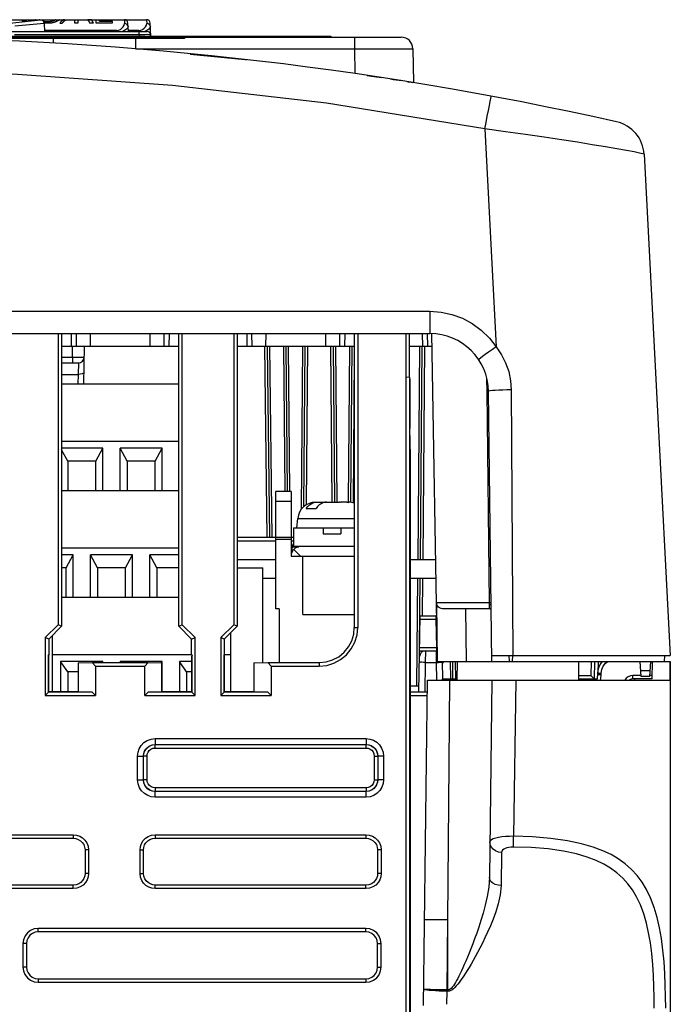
# Model space of a CAD drawing. Extents: x 35 to 410, y 33 to 287.
# Tile 11 of 65: x 79 to 98, y 91 to 119. Entities that reach past the tile are written whole.
import ezdxf

# ---------------------------------------------------------------- set-up
doc = ezdxf.new("R2010")
doc.units = 0
doc.header["$LTSCALE"] = 23.1
doc.layers.get('0').update_dxf_attribs({"linetype": 'CONTINUOUS'})
doc.layers.add('ALL_AXIS', color=7, linetype='CONTINUOUS')
doc.layers.add('ALL_FEATURES', color=7, linetype='CONTINUOUS')

msp = doc.modelspace()

# ---------------------------------------------------------------- linework, layer by layer
at = {"color": 7, "linetype": 'CONTINUOUS'}
for p, q in [((79.603, 118.887), (76.774, 118.575)), ((78.652, 118.899), (82.63, 118.899)), ((78.635, 118.565), (82.648, 118.565)), ((79.714, 118.793), (79.726, 118.565)), ((82.11, 118.565), (82.097, 118.804)), ((82.75, 118.432), (82.73, 118.804))]:
    msp.add_line(p, q, dxfattribs=at)
at = {"color": 9, "linetype": 'CONTINUOUS'}
for p, q in [((81.997, 118.899), (82.002, 118.786)), ((82.63, 118.899), (82.636, 118.786)), ((79.714, 118.793), (78.875, 118.711)), ((81.779, 118.594), (79.725, 118.594)), ((81.779, 118.565), (81.779, 118.594)), ((82.093, 118.735), (82.071, 118.762)), ((82.102, 118.702), (82.093, 118.735)), ((82.412, 118.594), (82.108, 118.594)), ((82.412, 118.565), (82.412, 118.594)), ((82.415, 118.471), (82.415, 118.565)), ((82.631, 118.587), (82.584, 118.565)), ((82.727, 118.735), (82.705, 118.762)), ((82.736, 118.702), (82.727, 118.735)), ((82.415, 118.471), (78.868, 118.471)), ((82.415, 118.471), (82.417, 118.432))]:
    msp.add_line(p, q, dxfattribs=at)
at = {"color": 7, "linetype": 'CONTINUOUS'}
msp.add_lwpolyline([(79.714, 118.793), (79.704, 118.832), (79.679, 118.864), (79.644, 118.883), (79.603, 118.887)], dxfattribs=at)
at = {"color": 9, "linetype": 'CONTINUOUS'}
for points in [[(81.779, 118.594), (81.83, 118.6), (81.881, 118.621), (81.927, 118.653), (81.966, 118.693), (81.993, 118.739), (82.002, 118.786)], [(82.102, 118.702), (82.091, 118.667), (82.055, 118.626), (81.998, 118.587), (81.951, 118.565)], [(82.071, 118.762), (82.04, 118.78), (82.002, 118.786)], [(82.412, 118.594), (82.463, 118.6), (82.515, 118.621), (82.561, 118.653), (82.599, 118.693), (82.626, 118.739), (82.636, 118.786)], [(82.736, 118.702), (82.725, 118.667), (82.688, 118.626), (82.631, 118.587)], [(82.705, 118.762), (82.673, 118.78), (82.636, 118.786)], [(82.651, 118.473), (82.582, 118.472), (82.501, 118.472), (82.415, 118.471)], [(82.748, 118.471), (82.736, 118.472), (82.703, 118.472), (82.651, 118.473)]]:
    msp.add_lwpolyline(points, dxfattribs=at)
at = {"color": 7, "linetype": 'CONTINUOUS'}
for centre, end in [((81.997, 118.799), 90), ((82.63, 118.799), 90), ((82.648, 118.465), 90.0016)]:
    msp.add_arc(centre, 0.1, 3, end, dxfattribs=at)
at = {"layer": 'ALL_AXIS', "color": 7, "linetype": 'CONTINUOUS'}
for p, q in [((86.308, 102.132), (86.308, 105.465)), ((86.741, 105.465), (86.308, 105.465)), ((86.772, 103.89), (86.741, 103.716)), ((86.408, 102.132), (86.308, 102.132)), ((86.408, 102.132), (86.408, 100.597)), ((97.541, 100.632), (97.541, 76.965))]:
    msp.add_line(p, q, dxfattribs=at)
at = {"layer": 'ALL_AXIS', "color": 9, "linetype": 'CONTINUOUS'}
for p, q in [((86.741, 105.181), (86.308, 105.181)), ((86.741, 104.157), (86.308, 104.157)), ((86.308, 104.107), (86.741, 104.107))]:
    msp.add_line(p, q, dxfattribs=at)
at = {"layer": 'ALL_AXIS', "color": 7, "linetype": 'CONTINUOUS'}
msp.add_arc((87.1, 103.832), 0.333, 154.266, 170, dxfattribs=at)
at = {"layer": 'ALL_FEATURES', "color": 40, "linetype": 'CONTINUOUS'}
for p, q in [((79.095, 118.845), (79.095, 118.899)), ((79.222, 118.845), (79.095, 118.845)), ((79.572, 118.898), (79.572, 118.898)), ((79.697, 118.845), (79.694, 118.845)), ((79.781, 118.837), (79.776, 118.837)), ((79.785, 118.837), (79.781, 118.837)), ((79.79, 118.837), (79.785, 118.837)), ((79.794, 118.837), (79.79, 118.837)), ((79.799, 118.837), (79.794, 118.837)), ((79.807, 118.837), (79.799, 118.837)), ((80.036, 118.899), (80.036, 118.899)), ((80.128, 118.884), (80.124, 118.881)), ((80.132, 118.887), (80.128, 118.884)), ((80.146, 118.899), (80.146, 118.899)), ((80.576, 118.899), (80.576, 118.805)), ((80.678, 118.805), (80.678, 118.897)), ((80.678, 118.897), (80.817, 118.897)), ((80.817, 118.897), (80.838, 118.897)), ((80.838, 118.897), (80.859, 118.897)), ((80.859, 118.897), (80.877, 118.896)), ((80.877, 118.896), (80.886, 118.896)), ((80.886, 118.896), (80.894, 118.896)), ((80.894, 118.896), (80.901, 118.896)), ((80.901, 118.896), (80.907, 118.896)), ((80.907, 118.896), (80.91, 118.896)), ((80.91, 118.896), (80.914, 118.896)), ((80.914, 118.896), (80.917, 118.895)), ((80.917, 118.895), (80.92, 118.895)), ((80.92, 118.895), (80.923, 118.895)), ((80.923, 118.895), (80.926, 118.895)), ((80.956, 118.898), (80.998, 118.899)), ((80.975, 118.898), (80.956, 118.898)), ((80.987, 118.898), (80.975, 118.898)), ((80.996, 118.898), (80.987, 118.898)), ((81.004, 118.898), (80.996, 118.898)), ((81.009, 118.898), (81.004, 118.898)), ((81.014, 118.898), (81.009, 118.898)), ((81.02, 118.897), (81.014, 118.898)), ((81.185, 118.899), (81.185, 118.805)), ((81.289, 118.845), (81.289, 118.897)), ((81.289, 118.897), (81.636, 118.897)), ((81.662, 118.845), (81.289, 118.845)), ((81.636, 118.897), (81.636, 118.899)), ((81.662, 118.805), (81.662, 118.845)), ((79.781, 118.796), (79.776, 118.796)), ((79.786, 118.796), (79.781, 118.796)), ((79.791, 118.796), (79.786, 118.796)), ((79.795, 118.796), (79.791, 118.796)), ((79.807, 118.796), (79.795, 118.796)), ((79.814, 118.796), (79.807, 118.796)), ((79.821, 118.796), (79.814, 118.796)), ((79.828, 118.796), (79.821, 118.796)), ((79.835, 118.797), (79.828, 118.796)), ((79.842, 118.797), (79.835, 118.797)), ((80.16, 118.797), (80.228, 118.797)), ((80.576, 118.805), (80.678, 118.805)), ((81.006, 118.805), (81.117, 118.805)), ((81.108, 118.819), (81.102, 118.827)), ((81.114, 118.81), (81.108, 118.819)), ((81.117, 118.805), (81.114, 118.81)), ((81.185, 118.805), (81.662, 118.805))]:
    msp.add_line(p, q, dxfattribs=at)
at = {"layer": 'ALL_FEATURES', "color": 7, "linetype": 'CONTINUOUS'}
for p, q in [((58.537, 118.399), (89.879, 118.399)), ((60.541, 118.432), (87.875, 118.432)), ((83.708, 118.365), (75.812, 118.365)), ((83.708, 118.399), (83.708, 118.365)), ((87.875, 118.432), (87.875, 118.399)), ((90.213, 118.07), (90.226, 117.107)), ((96.793, 115.069), (97.541, 100.799)), ((57.718, 109.965), (90.698, 109.965)), ((80.108, 109.965), (80.108, 101.674)), ((80.206, 109.965), (80.206, 101.634)), ((80.479, 109.965), (80.483, 109.599)), ((80.632, 109.599), (80.628, 109.965)), ((81.022, 109.965), (81.017, 109.599)), ((82.732, 109.599), (82.728, 109.965)), ((83.122, 109.965), (83.117, 109.599)), ((83.27, 109.965), (83.266, 109.599)), ((83.543, 101.634), (83.543, 109.965)), ((83.641, 101.674), (83.641, 109.965)), ((85.108, 109.965), (85.108, 101.674)), ((85.206, 109.965), (85.206, 101.634)), ((85.479, 109.965), (85.483, 109.599)), ((85.632, 109.599), (85.628, 109.965)), ((86.022, 109.965), (86.017, 109.599)), ((87.732, 109.599), (87.728, 109.965)), ((88.122, 109.965), (88.117, 109.599)), ((88.27, 109.965), (88.266, 109.599)), ((88.543, 109.965), (88.543, 101.597)), ((88.641, 109.965), (88.641, 101.597)), ((90.011, 109.965), (90.011, 108.735)), ((90.109, 109.962), (90.109, 108.726)), ((90.479, 109.965), (90.483, 109.599)), ((90.632, 109.599), (90.628, 109.965)), ((90.738, 109.966), (90.901, 100.632)), ((83.543, 109.599), (80.206, 109.599)), ((80.838, 108.532), (80.857, 109.599)), ((88.543, 109.599), (85.206, 109.599)), ((86.062, 109.599), (86.129, 104.165)), ((86.64, 105.465), (86.604, 109.599)), ((87.106, 105.037), (87.145, 109.599)), ((87.937, 109.599), (87.976, 105.165)), ((88.44, 105.16), (88.479, 109.599)), ((90.744, 109.599), (90.109, 109.599)), ((90.426, 103.532), (90.479, 109.599)), ((80.206, 109.132), (80.685, 109.132)), ((80.206, 108.532), (83.543, 108.532)), ((90.011, 108.735), (90.012, 88.602)), ((90.011, 108.735), (90.112, 108.726)), ((90.112, 108.726), (90.112, 88.6)), ((90.112, 108.726), (90.128, 108.647)), ((90.128, 108.647), (90.128, 107.266)), ((92.458, 100.632), (92.364, 108.319)), ((90.141, 106.485), (90.128, 107.266)), ((80.206, 106.899), (83.543, 106.899)), ((81.381, 106.699), (80.206, 106.699)), ((80.381, 106.332), (80.206, 106.653)), ((81.181, 106.332), (81.381, 106.699)), ((81.381, 105.499), (81.381, 106.699)), ((81.875, 105.499), (81.875, 106.699)), ((82.075, 106.332), (81.875, 106.699)), ((83.075, 106.699), (81.875, 106.699)), ((82.875, 106.332), (83.075, 106.699)), ((83.075, 105.499), (83.075, 106.699)), ((80.381, 106.332), (80.381, 105.499)), ((81.181, 106.332), (80.381, 106.332)), ((81.181, 105.499), (81.181, 106.332)), ((82.075, 106.332), (82.075, 105.499)), ((82.875, 106.332), (82.075, 106.332)), ((82.875, 105.499), (82.875, 106.332)), ((90.141, 99.764), (90.141, 106.485)), ((80.206, 105.499), (83.543, 105.499)), ((86.741, 105.465), (86.741, 103.632)), ((87.469, 105.165), (87.657, 105.165)), ((87.657, 105.165), (87.657, 105.149)), ((87.657, 105.16), (87.68, 105.164)), ((87.68, 105.164), (87.708, 105.165)), ((87.708, 105.165), (88.108, 105.165)), ((88.159, 105.165), (88.159, 105.16)), ((88.328, 105.165), (88.159, 105.165)), ((88.328, 105.162), (88.275, 105.165)), ((88.384, 105.16), (88.328, 105.162)), ((87.176, 104.982), (87.459, 104.982)), ((86.908, 104.432), (86.931, 104.697)), ((86.808, 104.432), (86.808, 103.899)), ((86.808, 104.432), (88.543, 104.432)), ((87.658, 104.432), (87.658, 104.265)), ((87.658, 104.265), (88.158, 104.265)), ((88.158, 104.432), (88.158, 104.265)), ((85.206, 104.165), (86.308, 104.165)), ((86.741, 104.165), (86.808, 104.165)), ((80.206, 103.865), (83.543, 103.865)), ((87.008, 103.899), (86.808, 103.899)), ((80.535, 103.665), (80.206, 103.665)), ((80.335, 103.299), (80.535, 103.665)), ((80.535, 102.465), (80.535, 103.665)), ((81.028, 102.465), (81.028, 103.665)), ((81.228, 103.299), (81.028, 103.665)), ((82.228, 103.665), (81.028, 103.665)), ((82.028, 103.299), (82.228, 103.665)), ((82.228, 102.465), (82.228, 103.665)), ((82.721, 102.465), (82.721, 103.665)), ((82.921, 103.299), (82.721, 103.665)), ((83.543, 103.665), (82.721, 103.665)), ((86.741, 103.632), (88.543, 103.632)), ((87.075, 101.965), (87.075, 103.632)), ((80.335, 103.299), (80.206, 103.299)), ((80.335, 102.465), (80.335, 103.299)), ((81.228, 103.299), (81.228, 102.465)), ((82.028, 103.299), (81.228, 103.299)), ((82.028, 102.465), (82.028, 103.299)), ((82.921, 103.299), (82.921, 102.465)), ((83.543, 103.299), (82.921, 103.299)), ((85.206, 103.299), (85.938, 103.299)), ((85.938, 100.594), (85.938, 103.299)), ((85.938, 102.999), (86.308, 102.999)), ((90.141, 102.999), (90.86, 102.999)), ((90.404, 101.028), (90.421, 102.999)), ((80.206, 102.465), (83.543, 102.465)), ((90.914, 100.632), (90.889, 102.296)), ((92.408, 102.132), (91.056, 102.132)), ((91.707, 102.132), (91.729, 100.632)), ((92.408, 102.132), (92.421, 102.13)), ((92.421, 102.13), (92.432, 102.126)), ((92.432, 102.126), (92.432, 102.126)), ((92.432, 102.126), (92.438, 102.122)), ((92.439, 102.226), (92.439, 102.227)), ((87.075, 101.965), (88.543, 101.965)), ((90.383, 99.764), (90.421, 101.932)), ((90.421, 101.932), (90.878, 101.932)), ((79.741, 101.308), (80.108, 101.674)), ((79.84, 101.267), (80.206, 101.634)), ((80.206, 101.634), (80.108, 101.674)), ((83.543, 101.634), (83.641, 101.674)), ((83.543, 101.634), (83.91, 101.267)), ((83.641, 101.674), (84.008, 101.308)), ((84.741, 101.308), (85.108, 101.674)), ((84.84, 101.267), (85.206, 101.634)), ((85.206, 101.634), (85.108, 101.674)), ((79.741, 101.308), (79.741, 99.66)), ((79.84, 101.267), (79.741, 101.308)), ((79.84, 101.267), (79.84, 100.815)), ((79.935, 101.362), (79.935, 99.765)), ((83.91, 101.267), (84.008, 101.308)), ((83.91, 100.815), (83.91, 101.267)), ((84.008, 99.66), (84.008, 101.308)), ((84.741, 101.308), (84.741, 99.66)), ((84.84, 101.267), (84.741, 101.308)), ((84.84, 101.267), (84.84, 100.815)), ((85.015, 101.442), (85.015, 99.765)), ((90.404, 100.932), (90.883, 100.932)), ((79.825, 100.817), (79.825, 99.758)), ((79.825, 100.817), (79.84, 100.815)), ((79.826, 100.813), (79.833, 100.78)), ((79.84, 100.815), (79.833, 100.78)), ((79.833, 100.78), (79.833, 99.765)), ((79.935, 100.832), (83.91, 100.832)), ((80.181, 100.632), (80.181, 99.765)), ((80.381, 100.332), (80.181, 100.632)), ((81.381, 100.632), (80.181, 100.632)), ((81.358, 100.597), (81.381, 100.632)), ((81.381, 100.597), (81.381, 100.632)), ((81.875, 100.632), (81.875, 100.597)), ((81.898, 100.597), (81.875, 100.632)), ((83.075, 100.632), (81.875, 100.632)), ((83.047, 100.59), (83.075, 100.632)), ((83.075, 99.765), (83.075, 100.632)), ((83.568, 100.632), (83.568, 99.765)), ((83.768, 100.332), (83.568, 100.632)), ((83.917, 100.632), (83.568, 100.632)), ((83.91, 100.815), (83.924, 100.817)), ((83.91, 100.815), (83.917, 100.78)), ((83.923, 100.813), (83.917, 100.78)), ((83.917, 99.765), (83.917, 100.78)), ((83.924, 99.758), (83.924, 100.817)), ((84.825, 100.817), (84.825, 99.758)), ((84.825, 100.817), (84.84, 100.815)), ((84.826, 100.813), (84.833, 100.78)), ((84.84, 100.815), (84.833, 100.78)), ((84.833, 100.78), (84.833, 99.765)), ((84.84, 100.832), (85.015, 100.832)), ((90.901, 100.632), (97.541, 100.632)), ((91.061, 100.132), (91.052, 100.632)), ((91.353, 100.132), (91.349, 100.632)), ((91.475, 100.099), (91.481, 100.632)), ((92.456, 100.799), (97.541, 100.799)), ((94.941, 100.099), (94.935, 100.632)), ((95.383, 100.632), (95.375, 100.132)), ((96.708, 100.199), (96.685, 100.632)), ((96.975, 100.632), (96.952, 100.199)), ((97.027, 100.132), (97.037, 100.632)), ((97.375, 100.799), (97.366, 100.632)), ((97.53, 100.632), (97.529, 100.099)), ((80.683, 100.59), (81.076, 100.597)), ((80.683, 100.59), (80.683, 99.765)), ((81.175, 100.499), (81.076, 100.597)), ((81.076, 100.597), (82.673, 100.597)), ((81.175, 100.499), (81.175, 99.66)), ((81.175, 100.499), (82.575, 100.499)), ((82.673, 100.597), (82.575, 100.499)), ((82.575, 99.66), (82.575, 100.499)), ((82.673, 100.597), (83.066, 100.59)), ((83.066, 99.765), (83.066, 100.59)), ((85.683, 100.59), (86.076, 100.597)), ((85.683, 100.59), (85.683, 99.765)), ((86.076, 100.597), (86.175, 100.499)), ((86.076, 100.597), (87.543, 100.597)), ((86.175, 100.499), (86.175, 99.66)), ((86.175, 100.499), (87.543, 100.499)), ((96.96, 100.359), (96.7, 100.359)), ((80.381, 100.332), (80.381, 99.765)), ((80.683, 100.332), (80.381, 100.332)), ((83.768, 100.332), (83.768, 99.765)), ((83.917, 100.332), (83.768, 100.332)), ((90.512, 90.838), (90.625, 100.099)), ((90.625, 100.099), (97.529, 100.099)), ((91.061, 100.132), (91.473, 100.132)), ((92.458, 100.099), (92.389, 94.486)), ((94.941, 100.132), (95.457, 100.132)), ((95.476, 100.263), (95.476, 100.297)), ((95.575, 100.263), (95.575, 100.297)), ((96.708, 100.232), (96.473, 100.232)), ((96.525, 100.134), (96.473, 100.134)), ((96.525, 100.132), (96.525, 100.099)), ((97.027, 100.132), (96.525, 100.132)), ((96.952, 100.199), (96.708, 100.199)), ((97.029, 100.232), (96.952, 100.232)), ((90.141, 99.932), (90.386, 99.932)), ((79.836, 99.758), (79.741, 99.66)), ((79.741, 99.66), (81.175, 99.66)), ((79.833, 99.765), (79.825, 99.758)), ((79.825, 99.758), (79.836, 99.758)), ((80.683, 99.765), (79.833, 99.765)), ((81.08, 99.758), (79.836, 99.758)), ((81.08, 99.758), (80.683, 99.765)), ((81.08, 99.758), (81.175, 99.66)), ((82.575, 99.66), (82.67, 99.758)), ((82.575, 99.66), (84.008, 99.66)), ((83.066, 99.765), (82.67, 99.758)), ((83.913, 99.758), (82.67, 99.758)), ((83.917, 99.765), (83.066, 99.765)), ((83.913, 99.758), (84.008, 99.66)), ((83.913, 99.758), (83.924, 99.758)), ((83.917, 99.765), (83.924, 99.758)), ((84.836, 99.758), (84.741, 99.66)), ((84.741, 99.66), (86.175, 99.66)), ((84.833, 99.765), (84.825, 99.758)), ((84.825, 99.758), (84.836, 99.758)), ((85.683, 99.765), (84.833, 99.765)), ((86.08, 99.758), (84.836, 99.758)), ((86.08, 99.758), (85.683, 99.765)), ((86.08, 99.758), (86.175, 99.66)), ((90.14, 99.665), (90.141, 99.764)), ((90.14, 88.602), (90.14, 99.665)), ((90.14, 99.665), (90.619, 99.665)), ((90.141, 99.764), (90.621, 99.764)), ((74.541, 95.599), (80.541, 95.599)), ((82.875, 95.599), (88.875, 95.599)), ((80.875, 95.265), (80.875, 94.599)), ((82.541, 94.599), (82.541, 95.265)), ((89.208, 95.265), (89.208, 94.599)), ((80.541, 94.265), (74.541, 94.265)), ((88.875, 94.265), (82.875, 94.265)), ((88.875, 92.932), (79.541, 92.932)), ((79.208, 92.599), (79.208, 91.932)), ((89.208, 91.932), (89.208, 92.599)), ((79.541, 91.599), (88.875, 91.599))]:
    msp.add_line(p, q, dxfattribs=at)
at = {"layer": 'ALL_FEATURES', "color": 9, "linetype": 'CONTINUOUS'}
for p, q in [((79.979, 118.231), (79.979, 118.365)), ((82.309, 118.365), (82.309, 118.07)), ((83.375, 118.399), (83.375, 118.365)), ((87.541, 118.432), (87.541, 118.399)), ((88.546, 118.399), (88.546, 118.07)), ((82.309, 118.07), (88.546, 118.07)), ((88.546, 118.07), (88.556, 117.364)), ((92.262, 115.791), (92.587, 109.582)), ((57.718, 110.597), (90.698, 110.597)), ((90.698, 110.597), (90.698, 109.965)), ((80.518, 109.296), (80.523, 109.599)), ((86.062, 104.165), (85.996, 109.598)), ((86.129, 109.599), (86.195, 104.165)), ((86.573, 105.465), (86.537, 109.599)), ((86.707, 105.465), (86.671, 109.599)), ((87.038, 104.965), (87.079, 109.599)), ((87.212, 109.599), (87.173, 105.087)), ((87.909, 105.166), (87.871, 109.599)), ((88.004, 109.599), (88.043, 105.165)), ((88.373, 105.165), (88.412, 109.599)), ((90.359, 103.532), (90.412, 109.599)), ((90.545, 109.598), (90.492, 103.532)), ((88.543, 109.341), (88.506, 105.146)), ((80.206, 109.296), (80.518, 109.296)), ((80.518, 109.296), (80.518, 109.132)), ((80.685, 109.132), (80.677, 108.803)), ((80.206, 108.803), (80.677, 108.803)), ((80.677, 108.803), (80.672, 108.532)), ((92.322, 108.318), (92.317, 108.689)), ((92.394, 102.296), (92.322, 108.318)), ((93.012, 108.36), (93.058, 100.799)), ((86.931, 104.697), (88.543, 104.697)), ((85.206, 104.068), (86.308, 104.068)), ((86.741, 104.068), (86.808, 104.068)), ((86.772, 103.89), (86.964, 103.89)), ((87.008, 103.632), (86.819, 103.821)), ((90.328, 99.932), (90.354, 102.999)), ((90.488, 102.999), (90.478, 101.931)), ((92.394, 102.296), (90.889, 102.296)), ((92.404, 102.133), (92.402, 102.134)), ((92.426, 102.129), (92.402, 102.134)), ((92.432, 102.126), (92.426, 102.129)), ((90.42, 101.836), (90.867, 101.836)), ((90.866, 101.932), (90.867, 101.836)), ((90.867, 101.836), (90.881, 101.028)), ((90.88, 101.835), (90.867, 101.836)), ((88.543, 101.597), (88.641, 101.597)), ((90.405, 101.028), (90.881, 101.028)), ((90.568, 100.932), (90.565, 100.604)), ((90.881, 101.028), (90.883, 100.932)), ((90.894, 101.026), (90.881, 101.028)), ((90.886, 100.604), (90.883, 100.932)), ((91.287, 100.132), (91.282, 100.632)), ((91.416, 100.632), (91.42, 100.132)), ((92.958, 100.632), (92.956, 100.799)), ((93.047, 100.799), (93.039, 100.632)), ((95.283, 100.633), (95.276, 100.23)), ((95.483, 100.632), (95.478, 100.307)), ((87.543, 100.597), (87.543, 100.499)), ((90.565, 100.604), (90.55, 99.764)), ((90.565, 100.604), (90.886, 100.604)), ((90.886, 100.604), (90.938, 100.605)), ((90.895, 100.099), (90.886, 100.604)), ((93.139, 100.099), (93.075, 95.653)), ((94.94, 100.23), (95.276, 100.23)), ((95.476, 100.297), (95.575, 100.297)), ((95.476, 100.263), (95.575, 100.263)), ((96.473, 100.134), (96.473, 100.232)), ((90.141, 99.768), (90.383, 99.768)), ((82.873, 98.434), (82.873, 98.267)), ((82.873, 98.434), (88.877, 98.434)), ((88.877, 98.434), (88.877, 98.267)), ((82.873, 98.167), (82.873, 98.267)), ((82.873, 98.267), (82.873, 98.267)), ((82.873, 98.267), (88.876, 98.267)), ((82.873, 98.267), (88.877, 98.267)), ((82.873, 98.167), (88.876, 98.167)), ((88.877, 98.267), (88.876, 98.267)), ((88.876, 98.167), (88.876, 98.267)), ((82.373, 97.263), (82.373, 97.934)), ((82.373, 97.934), (82.54, 97.934)), ((82.54, 97.263), (82.54, 97.934)), ((82.54, 97.264), (82.54, 97.934)), ((82.54, 97.934), (82.54, 97.934)), ((82.64, 97.934), (82.54, 97.934)), ((82.64, 97.264), (82.64, 97.934)), ((89.11, 97.934), (89.11, 97.264)), ((89.11, 97.934), (89.21, 97.934)), ((89.21, 97.934), (89.21, 97.934)), ((89.21, 97.934), (89.21, 97.264)), ((89.21, 97.934), (89.21, 97.263)), ((89.376, 97.934), (89.21, 97.934)), ((89.376, 97.934), (89.376, 97.263)), ((82.373, 97.263), (82.54, 97.263)), ((82.54, 97.263), (82.54, 97.264)), ((82.64, 97.264), (82.54, 97.264)), ((89.11, 97.264), (89.21, 97.264)), ((89.21, 97.263), (89.21, 97.264)), ((89.376, 97.263), (89.21, 97.263)), ((82.873, 97.03), (82.873, 96.93)), ((88.876, 97.03), (82.873, 97.03)), ((88.876, 97.03), (88.876, 96.93)), ((82.873, 96.93), (82.873, 96.93)), ((82.873, 96.764), (82.873, 96.93)), ((88.877, 96.93), (82.873, 96.93)), ((88.876, 96.93), (82.873, 96.93)), ((88.877, 96.764), (82.873, 96.764)), ((88.877, 96.93), (88.876, 96.93)), ((88.877, 96.764), (88.877, 96.93)), ((74.541, 95.699), (80.541, 95.699)), ((80.541, 95.699), (80.541, 95.599)), ((82.875, 95.699), (82.875, 95.599)), ((82.875, 95.699), (88.875, 95.699)), ((88.875, 95.699), (88.875, 95.599)), ((80.975, 95.265), (80.875, 95.265)), ((80.975, 95.265), (80.975, 94.599)), ((82.441, 94.599), (82.441, 95.265)), ((82.441, 95.265), (82.541, 95.265)), ((89.308, 95.265), (89.208, 95.265)), ((89.308, 95.265), (89.308, 94.599)), ((92.735, 95.195), (92.723, 94.251)), ((80.975, 94.599), (80.875, 94.599)), ((82.441, 94.599), (82.541, 94.599)), ((89.308, 94.599), (89.208, 94.599)), ((80.541, 94.165), (80.541, 94.265)), ((82.875, 94.165), (82.875, 94.265)), ((88.875, 94.165), (88.875, 94.265)), ((80.541, 94.165), (74.541, 94.165)), ((88.875, 94.165), (82.875, 94.165)), ((91.184, 91.28), (91.208, 93.282)), ((91.208, 91.244), (91.208, 93.282)), ((79.541, 92.932), (79.541, 93.032)), ((88.875, 93.032), (79.541, 93.032)), ((88.875, 92.932), (88.875, 93.032)), ((79.108, 92.599), (79.108, 91.932)), ((79.208, 92.599), (79.108, 92.599)), ((89.208, 92.599), (89.308, 92.599)), ((89.308, 91.932), (89.308, 92.599)), ((79.208, 91.932), (79.108, 91.932)), ((89.208, 91.932), (89.308, 91.932)), ((79.541, 91.599), (79.541, 91.499)), ((79.541, 91.499), (88.875, 91.499)), ((88.875, 91.599), (88.875, 91.499)), ((91.179, 90.871), (91.184, 91.244)), ((91.184, 91.244), (91.184, 91.28)), ((91.208, 91.28), (91.184, 91.28)), ((91.208, 91.244), (91.184, 91.244))]:
    msp.add_line(p, q, dxfattribs=at)
at = {"layer": 'ALL_FEATURES', "color": 3, "linetype": 'CONTINUOUS'}
for p, q in [((88.543, 103.899), (87.008, 103.899)), ((85.206, 103.532), (86.308, 103.532)), ((90.141, 103.532), (90.85, 103.532))]:
    msp.add_line(p, q, dxfattribs=at)
at = {"layer": 'ALL_FEATURES', "color": 40, "linetype": 'CONTINUOUS'}
for points in [[(79.463, 118.898), (79.463, 118.898), (79.463, 118.898), (79.463, 118.898), (79.463, 118.899), (79.463, 118.899), (79.463, 118.899), (79.463, 118.899), (79.463, 118.899)], [(79.473, 118.887), (79.472, 118.888), (79.471, 118.889), (79.47, 118.89), (79.469, 118.891), (79.468, 118.892), (79.467, 118.893), (79.466, 118.893), (79.466, 118.894), (79.465, 118.895), (79.465, 118.895), (79.464, 118.896), (79.464, 118.896), (79.463, 118.897), (79.463, 118.897), (79.463, 118.897), (79.463, 118.898), (79.463, 118.898), (79.463, 118.898)], [(79.489, 118.874), (79.487, 118.875), (79.486, 118.876), (79.485, 118.877), (79.484, 118.878), (79.482, 118.879), (79.481, 118.88), (79.48, 118.881), (79.479, 118.881), (79.478, 118.882), (79.477, 118.883), (79.477, 118.884), (79.476, 118.884), (79.475, 118.885), (79.474, 118.886), (79.474, 118.886), (79.473, 118.887)], [(79.572, 118.898), (79.572, 118.898), (79.572, 118.899), (79.572, 118.899), (79.572, 118.899), (79.572, 118.899), (79.572, 118.899), (79.572, 118.899)], [(79.588, 118.885), (79.587, 118.886), (79.585, 118.887), (79.584, 118.888), (79.582, 118.889), (79.581, 118.89), (79.58, 118.891), (79.579, 118.892), (79.578, 118.892), (79.577, 118.893), (79.576, 118.894), (79.575, 118.894), (79.575, 118.895), (79.574, 118.896), (79.573, 118.896), (79.573, 118.897), (79.572, 118.897), (79.572, 118.897), (79.572, 118.898), (79.572, 118.898), (79.572, 118.898), (79.572, 118.898)], [(79.77, 118.837), (79.767, 118.837), (79.764, 118.837), (79.76, 118.838), (79.757, 118.838), (79.754, 118.838), (79.751, 118.838), (79.748, 118.838), (79.745, 118.839), (79.742, 118.839), (79.739, 118.839), (79.736, 118.839), (79.732, 118.84), (79.729, 118.84), (79.726, 118.84), (79.723, 118.841), (79.72, 118.841), (79.717, 118.841), (79.714, 118.842), (79.711, 118.842), (79.709, 118.843), (79.706, 118.843), (79.703, 118.844), (79.7, 118.844), (79.697, 118.845)], [(79.776, 118.837), (79.772, 118.837), (79.77, 118.837)], [(79.917, 118.846), (79.914, 118.846), (79.91, 118.845), (79.906, 118.845), (79.903, 118.844), (79.899, 118.843), (79.895, 118.843), (79.892, 118.842), (79.888, 118.842), (79.884, 118.841), (79.881, 118.841), (79.877, 118.84), (79.873, 118.84), (79.869, 118.84), (79.865, 118.839), (79.862, 118.839), (79.858, 118.839), (79.854, 118.838), (79.85, 118.838), (79.846, 118.838), (79.842, 118.838), (79.838, 118.837), (79.834, 118.837), (79.83, 118.837), (79.827, 118.837), (79.823, 118.837), (79.819, 118.837), (79.815, 118.837), (79.811, 118.837), (79.807, 118.837)], [(80.054, 118.842), (80.049, 118.84), (80.045, 118.838), (80.04, 118.836), (80.035, 118.834), (80.03, 118.832), (80.025, 118.83), (80.02, 118.828), (80.014, 118.827), (80.009, 118.825), (80.003, 118.823), (79.998, 118.822), (79.992, 118.82), (79.986, 118.818), (79.981, 118.817), (79.975, 118.815), (79.969, 118.814), (79.963, 118.812), (79.957, 118.811), (79.951, 118.81), (79.944, 118.808), (79.938, 118.807), (79.932, 118.806), (79.926, 118.805), (79.919, 118.804), (79.913, 118.803), (79.907, 118.802), (79.9, 118.801), (79.894, 118.801), (79.887, 118.8), (79.881, 118.799), (79.874, 118.799), (79.868, 118.798), (79.862, 118.798), (79.855, 118.797), (79.849, 118.797), (79.842, 118.797)], [(79.969, 118.86), (79.967, 118.86), (79.965, 118.859), (79.963, 118.858), (79.961, 118.858), (79.959, 118.857), (79.957, 118.857), (79.955, 118.856), (79.953, 118.855), (79.951, 118.855), (79.949, 118.854), (79.947, 118.853), (79.945, 118.853), (79.943, 118.852), (79.941, 118.852), (79.938, 118.851), (79.936, 118.851), (79.934, 118.85), (79.931, 118.849), (79.929, 118.849), (79.927, 118.848), (79.924, 118.848), (79.922, 118.847), (79.92, 118.847), (79.917, 118.846)], [(80.021, 118.887), (80.02, 118.886), (80.019, 118.885), (80.018, 118.884), (80.017, 118.884), (80.015, 118.883), (80.014, 118.882), (80.012, 118.881), (80.011, 118.88), (80.009, 118.879), (80.007, 118.878), (80.005, 118.877), (80.003, 118.876), (80.001, 118.875), (79.999, 118.874), (79.996, 118.872), (79.994, 118.871), (79.992, 118.87), (79.989, 118.869), (79.986, 118.868), (79.984, 118.867), (79.981, 118.865), (79.978, 118.864), (79.975, 118.863), (79.972, 118.862), (79.969, 118.86)], [(80.025, 118.89), (80.023, 118.888), (80.021, 118.887)], [(80.036, 118.899), (80.036, 118.898), (80.036, 118.898), (80.036, 118.898), (80.035, 118.898), (80.035, 118.897), (80.034, 118.897), (80.034, 118.896), (80.033, 118.896), (80.033, 118.895), (80.032, 118.895), (80.031, 118.894), (80.031, 118.894), (80.03, 118.893), (80.029, 118.892), (80.028, 118.892), (80.026, 118.891), (80.025, 118.89)], [(80.118, 118.876), (80.116, 118.875), (80.114, 118.873), (80.112, 118.872), (80.11, 118.871), (80.108, 118.87), (80.106, 118.868), (80.104, 118.867), (80.101, 118.866), (80.099, 118.864), (80.097, 118.863), (80.094, 118.862), (80.091, 118.86), (80.089, 118.859), (80.086, 118.857), (80.083, 118.856), (80.08, 118.854), (80.077, 118.853), (80.074, 118.851), (80.071, 118.85), (80.068, 118.848), (80.064, 118.846), (80.061, 118.845), (80.057, 118.843), (80.054, 118.842)], [(80.124, 118.881), (80.12, 118.878), (80.118, 118.876)], [(80.146, 118.899), (80.146, 118.898), (80.146, 118.898), (80.145, 118.898), (80.145, 118.898), (80.145, 118.897), (80.144, 118.897), (80.144, 118.896), (80.143, 118.895), (80.142, 118.895), (80.141, 118.894), (80.14, 118.893), (80.139, 118.892), (80.138, 118.891), (80.137, 118.89), (80.135, 118.889), (80.134, 118.888), (80.132, 118.887)], [(80.292, 118.899), (80.286, 118.898), (80.28, 118.898), (80.275, 118.897), (80.269, 118.896), (80.264, 118.894), (80.258, 118.892), (80.253, 118.89), (80.247, 118.888), (80.242, 118.885), (80.236, 118.881), (80.231, 118.878), (80.225, 118.874), (80.22, 118.87), (80.215, 118.865), (80.21, 118.861), (80.205, 118.856), (80.2, 118.851), (80.195, 118.845), (80.19, 118.839), (80.185, 118.833), (80.18, 118.827), (80.175, 118.82), (80.17, 118.813), (80.165, 118.805), (80.16, 118.797)], [(80.228, 118.797), (80.233, 118.805), (80.238, 118.813), (80.243, 118.82), (80.248, 118.827), (80.253, 118.833), (80.258, 118.839), (80.263, 118.845), (80.268, 118.851), (80.273, 118.856), (80.278, 118.861), (80.283, 118.865), (80.288, 118.87), (80.293, 118.874), (80.299, 118.878), (80.304, 118.881), (80.31, 118.885), (80.315, 118.888), (80.321, 118.89), (80.326, 118.892), (80.332, 118.894), (80.337, 118.896), (80.343, 118.897), (80.348, 118.898), (80.354, 118.898), (80.359, 118.899)], [(80.926, 118.895), (80.929, 118.895), (80.931, 118.894), (80.932, 118.894), (80.934, 118.894), (80.935, 118.894), (80.936, 118.894), (80.937, 118.894), (80.939, 118.894), (80.94, 118.893), (80.941, 118.893), (80.942, 118.893), (80.943, 118.893), (80.944, 118.893), (80.946, 118.893), (80.947, 118.892), (80.948, 118.892), (80.949, 118.892), (80.949, 118.892), (80.95, 118.892), (80.951, 118.892), (80.952, 118.891), (80.953, 118.891), (80.953, 118.891), (80.954, 118.891), (80.955, 118.89)], [(80.955, 118.89), (80.956, 118.89), (80.957, 118.889), (80.959, 118.889), (80.96, 118.888), (80.961, 118.888), (80.962, 118.887), (80.963, 118.887), (80.964, 118.886), (80.965, 118.885), (80.966, 118.885), (80.967, 118.884), (80.967, 118.883), (80.968, 118.883), (80.969, 118.882), (80.969, 118.881), (80.97, 118.88), (80.97, 118.88), (80.971, 118.879), (80.971, 118.878), (80.971, 118.877), (80.972, 118.876)], [(80.972, 118.876), (80.973, 118.874), (80.973, 118.873), (80.974, 118.871), (80.975, 118.869), (80.976, 118.867), (80.977, 118.865), (80.978, 118.863), (80.979, 118.861), (80.98, 118.858), (80.981, 118.856), (80.982, 118.854), (80.983, 118.851), (80.984, 118.849), (80.985, 118.846), (80.986, 118.844)], [(80.986, 118.844), (80.987, 118.842), (80.988, 118.839), (80.989, 118.837), (80.99, 118.835), (80.991, 118.832), (80.992, 118.83), (80.994, 118.827), (80.995, 118.825), (80.996, 118.822), (80.998, 118.819), (80.999, 118.817), (81.001, 118.814), (81.002, 118.811), (81.004, 118.808), (81.006, 118.805)], [(81.038, 118.896), (81.036, 118.897), (81.033, 118.897), (81.031, 118.897), (81.029, 118.897), (81.027, 118.897), (81.024, 118.897), (81.02, 118.897)], [(81.056, 118.893), (81.056, 118.894), (81.055, 118.894), (81.054, 118.894), (81.054, 118.894), (81.053, 118.894), (81.052, 118.894), (81.051, 118.895), (81.051, 118.895), (81.05, 118.895), (81.049, 118.895), (81.048, 118.895), (81.047, 118.895), (81.046, 118.895), (81.045, 118.896), (81.044, 118.896), (81.043, 118.896), (81.042, 118.896), (81.041, 118.896), (81.04, 118.896), (81.039, 118.896), (81.038, 118.896)], [(81.07, 118.884), (81.07, 118.885), (81.069, 118.885), (81.069, 118.886), (81.068, 118.886), (81.068, 118.887), (81.067, 118.888), (81.067, 118.888), (81.066, 118.889), (81.065, 118.889), (81.064, 118.89), (81.064, 118.89), (81.063, 118.891), (81.062, 118.891), (81.061, 118.892), (81.06, 118.892), (81.059, 118.893), (81.057, 118.893), (81.056, 118.893)], [(81.102, 118.827), (81.097, 118.835), (81.095, 118.838), (81.093, 118.842), (81.091, 118.845), (81.089, 118.849), (81.087, 118.852), (81.085, 118.855), (81.083, 118.858), (81.081, 118.861), (81.08, 118.864), (81.078, 118.867), (81.077, 118.869), (81.076, 118.872), (81.074, 118.874), (81.073, 118.876), (81.072, 118.878), (81.071, 118.88), (81.071, 118.882), (81.07, 118.884)], [(79.776, 118.796), (79.77, 118.796), (79.767, 118.797), (79.763, 118.797), (79.759, 118.797), (79.756, 118.797), (79.752, 118.797), (79.748, 118.797), (79.744, 118.798), (79.741, 118.798), (79.737, 118.798), (79.732, 118.799), (79.728, 118.799), (79.724, 118.799), (79.72, 118.8), (79.716, 118.8), (79.712, 118.8)]]:
    msp.add_lwpolyline(points, dxfattribs=at)
at = {"layer": 'ALL_FEATURES', "color": 9, "linetype": 'CONTINUOUS'}
for points in [[(88.546, 118.07), (88.807, 118.071), (89.061, 118.071), (89.302, 118.072), (89.525, 118.072), (89.723, 118.072), (89.893, 118.072), (90.03, 118.072), (90.13, 118.071), (90.192, 118.071), (90.213, 118.07)], [(83.873, 117.918), (85.437, 117.766), (85.474, 117.761)], [(92.262, 115.791), (87.752, 116.52), (83.364, 117.027), (78.949, 117.337), (74.524, 117.45), (70.108, 117.366), (65.561, 117.073), (60.884, 116.55), (56.154, 115.791)], [(88.906, 117.313), (89.031, 117.294), (89.255, 117.261), (89.321, 117.25)], [(89.577, 117.211), (89.654, 117.2), (89.821, 117.173), (89.877, 117.163)], [(90.037, 117.138), (90.076, 117.133), (90.159, 117.119), (90.189, 117.113)], [(92.262, 115.791), (92.296, 115.975), (92.329, 116.151), (92.36, 116.312), (92.388, 116.453), (92.41, 116.567), (92.428, 116.652), (92.439, 116.704), (92.444, 116.722)], [(96.793, 115.069), (96.76, 115.081), (96.665, 115.102), (96.508, 115.133), (96.293, 115.173), (96.02, 115.222), (95.694, 115.278), (95.319, 115.34), (94.899, 115.408), (94.439, 115.479), (93.949, 115.553), (93.418, 115.631), (92.85, 115.711), (92.262, 115.791)], [(90.698, 110.597), (91.014, 110.575), (91.322, 110.509), (91.621, 110.4), (91.9, 110.251), (92.16, 110.062), (92.391, 109.837), (92.587, 109.582)], [(92.587, 109.582), (92.474, 109.506), (92.366, 109.433), (92.27, 109.365), (92.191, 109.308), (92.132, 109.263), (92.097, 109.233), (92.087, 109.219)], [(92.587, 109.582), (92.738, 109.356), (92.852, 109.127), (92.939, 108.881), (92.993, 108.623), (93.012, 108.36)], [(80.518, 109.296), (80.615, 109.295), (80.7, 109.295), (80.767, 109.295), (80.812, 109.295), (80.84, 109.295), (80.851, 109.296)], [(80.844, 108.857), (80.831, 108.836), (80.794, 108.818), (80.74, 108.806), (80.677, 108.803)], [(93.012, 108.36), (92.888, 108.358), (92.768, 108.355), (92.656, 108.351), (92.557, 108.346), (92.475, 108.34), (92.414, 108.333), (92.377, 108.326), (92.364, 108.319)], [(92.393, 102.162), (92.392, 102.185), (92.393, 102.212), (92.394, 102.247)], [(92.402, 102.134), (92.396, 102.144), (92.393, 102.162)], [(92.394, 102.247), (92.394, 102.263), (92.394, 102.279), (92.394, 102.296)], [(92.438, 102.295), (92.432, 102.296), (92.417, 102.296), (92.394, 102.296)], [(92.439, 102.227), (92.433, 102.235), (92.417, 102.242), (92.394, 102.247)], [(92.408, 102.132), (92.406, 102.132), (92.404, 102.133)], [(90.565, 100.604), (90.513, 100.605), (90.467, 100.606), (90.43, 100.606), (90.406, 100.605), (90.398, 100.604)], [(90.938, 100.605), (90.984, 100.606), (91.021, 100.606), (91.045, 100.605), (91.053, 100.604)], [(91.208, 93.282), (91.225, 95.468), (91.243, 97.719), (91.262, 100.099)], [(82.373, 97.934), (82.385, 98.044), (82.421, 98.147), (82.478, 98.241), (82.554, 98.319), (82.646, 98.379), (82.755, 98.42), (82.873, 98.434)], [(88.877, 98.434), (88.987, 98.421), (89.09, 98.386), (89.183, 98.329), (89.262, 98.253), (89.322, 98.16), (89.362, 98.052), (89.376, 97.934)], [(82.54, 97.934), (82.551, 98.02), (82.583, 98.098), (82.634, 98.166), (82.701, 98.219), (82.783, 98.255), (82.873, 98.267)], [(82.54, 97.934), (82.548, 98.007), (82.571, 98.076), (82.61, 98.138), (82.66, 98.191), (82.722, 98.231), (82.794, 98.258), (82.873, 98.267)], [(82.64, 97.934), (82.647, 97.994), (82.67, 98.049), (82.706, 98.097), (82.753, 98.134), (82.81, 98.158), (82.873, 98.167)], [(88.876, 98.267), (88.962, 98.256), (89.041, 98.224), (89.109, 98.173), (89.162, 98.105), (89.197, 98.024), (89.21, 97.934)], [(88.876, 98.167), (88.937, 98.159), (88.992, 98.137), (89.039, 98.101), (89.076, 98.054), (89.101, 97.997), (89.11, 97.934)], [(88.877, 98.267), (88.95, 98.259), (89.019, 98.235), (89.081, 98.197), (89.133, 98.146), (89.174, 98.085), (89.2, 98.013), (89.21, 97.934)], [(82.873, 96.764), (82.763, 96.776), (82.659, 96.811), (82.566, 96.869), (82.488, 96.945), (82.427, 97.037), (82.387, 97.145), (82.373, 97.263)], [(82.873, 96.93), (82.787, 96.942), (82.708, 96.974), (82.64, 97.025), (82.587, 97.092), (82.552, 97.173), (82.54, 97.264)], [(82.873, 96.93), (82.799, 96.938), (82.731, 96.962), (82.668, 97), (82.616, 97.051), (82.576, 97.112), (82.549, 97.185), (82.54, 97.263)], [(82.873, 97.03), (82.813, 97.038), (82.758, 97.061), (82.71, 97.096), (82.673, 97.143), (82.648, 97.2), (82.64, 97.264)], [(89.11, 97.264), (89.102, 97.203), (89.079, 97.148), (89.044, 97.101), (88.997, 97.064), (88.94, 97.039), (88.876, 97.03)], [(89.21, 97.264), (89.198, 97.178), (89.166, 97.099), (89.115, 97.031), (89.048, 96.978), (88.967, 96.943), (88.876, 96.93)], [(89.21, 97.263), (89.202, 97.19), (89.178, 97.121), (89.14, 97.059), (89.089, 97.007), (89.028, 96.966), (88.955, 96.94), (88.877, 96.93)], [(89.376, 97.263), (89.364, 97.153), (89.329, 97.05), (89.271, 96.957), (89.195, 96.878), (89.103, 96.818), (88.995, 96.778), (88.877, 96.764)], [(80.541, 95.699), (80.636, 95.688), (80.725, 95.658), (80.806, 95.609), (80.873, 95.544), (80.926, 95.465), (80.962, 95.37), (80.975, 95.265)], [(82.441, 95.265), (82.452, 95.36), (82.482, 95.449), (82.531, 95.53), (82.596, 95.597), (82.675, 95.65), (82.77, 95.686), (82.875, 95.699)], [(88.875, 95.699), (88.97, 95.688), (89.058, 95.658), (89.139, 95.609), (89.207, 95.544), (89.259, 95.465), (89.295, 95.37), (89.308, 95.265)], [(93.075, 95.653), (92.961, 95.652), (92.851, 95.646), (92.747, 95.636), (92.652, 95.622), (92.569, 95.604), (92.5, 95.582), (92.448, 95.556), (92.414, 95.526), (92.402, 95.494)], [(93.073, 95.349), (93.074, 95.388), (93.074, 95.441), (93.075, 95.505), (93.075, 95.577), (93.075, 95.653)], [(97.41, 90.765), (97.407, 91.095), (97.399, 91.419), (97.384, 91.75), (97.362, 92.084), (97.33, 92.416), (97.288, 92.741), (97.235, 93.05), (97.168, 93.344), (97.084, 93.629), (96.981, 93.9), (96.864, 94.142), (96.738, 94.35), (96.598, 94.535), (96.439, 94.709), (96.256, 94.87), (96.059, 95.011), (95.853, 95.131), (95.623, 95.24), (95.348, 95.344), (95.014, 95.441), (94.614, 95.527), (94.143, 95.594), (93.62, 95.637), (93.075, 95.653)], [(92.735, 95.195), (92.648, 95.206), (92.567, 95.236), (92.498, 95.283), (92.445, 95.345), (92.412, 95.417), (92.402, 95.494)], [(93.073, 95.349), (93.009, 95.346), (92.947, 95.339), (92.89, 95.326), (92.839, 95.309), (92.797, 95.287), (92.764, 95.26), (92.743, 95.23), (92.735, 95.195)], [(97.086, 90.765), (97.084, 91.075), (97.076, 91.378), (97.063, 91.689), (97.042, 92.002), (97.013, 92.313), (96.974, 92.618), (96.924, 92.908), (96.862, 93.183), (96.785, 93.45), (96.689, 93.705), (96.581, 93.931), (96.464, 94.127), (96.335, 94.301), (96.187, 94.464), (96.018, 94.615), (95.835, 94.747), (95.644, 94.859), (95.432, 94.961), (95.177, 95.059), (94.868, 95.15), (94.497, 95.23), (94.061, 95.294), (93.577, 95.334), (93.073, 95.349)], [(80.975, 94.599), (80.964, 94.504), (80.934, 94.415), (80.885, 94.334), (80.82, 94.267), (80.741, 94.214), (80.646, 94.178), (80.541, 94.165)], [(82.875, 94.165), (82.78, 94.176), (82.691, 94.206), (82.61, 94.255), (82.543, 94.32), (82.49, 94.399), (82.454, 94.494), (82.441, 94.599)], [(89.308, 94.599), (89.298, 94.504), (89.267, 94.415), (89.218, 94.334), (89.153, 94.267), (89.074, 94.214), (88.98, 94.178), (88.875, 94.165)], [(92.389, 94.486), (92.369, 94.205), (92.326, 93.936), (92.271, 93.692), (92.211, 93.468), (92.149, 93.26), (92.088, 93.07), (92.028, 92.896), (91.97, 92.736), (91.915, 92.59), (91.863, 92.454), (91.812, 92.327), (91.764, 92.209), (91.718, 92.101), (91.675, 92), (91.634, 91.908), (91.595, 91.822), (91.558, 91.744), (91.523, 91.672), (91.489, 91.605), (91.457, 91.545), (91.425, 91.49), (91.394, 91.44), (91.363, 91.395), (91.333, 91.357), (91.302, 91.325), (91.272, 91.301), (91.239, 91.286), (91.208, 91.28)], [(92.723, 94.251), (92.636, 94.259), (92.555, 94.283), (92.486, 94.321), (92.433, 94.37), (92.4, 94.426), (92.389, 94.486)], [(92.723, 94.251), (92.698, 93.987), (92.643, 93.735), (92.574, 93.506), (92.498, 93.296), (92.418, 93.101), (92.34, 92.922), (92.263, 92.759), (92.189, 92.61), (92.119, 92.472), (92.051, 92.345), (91.987, 92.226), (91.925, 92.116), (91.866, 92.014), (91.81, 91.919), (91.758, 91.833), (91.708, 91.753), (91.66, 91.679), (91.615, 91.612), (91.571, 91.549), (91.529, 91.492), (91.488, 91.441), (91.448, 91.394), (91.409, 91.352), (91.369, 91.316), (91.33, 91.287), (91.29, 91.264), (91.249, 91.249), (91.208, 91.244)], [(90.541, 93.282), (90.558, 93.284), (90.607, 93.285), (90.687, 93.285), (90.792, 93.285), (90.919, 93.285), (91.06, 93.284), (91.208, 93.282)], [(79.541, 93.032), (79.429, 93.017), (79.326, 92.974), (79.236, 92.906), (79.167, 92.817), (79.123, 92.711), (79.108, 92.599)], [(89.308, 92.599), (89.293, 92.71), (89.251, 92.814), (89.183, 92.904), (89.093, 92.973), (88.987, 93.017), (88.875, 93.032)], [(79.108, 91.932), (79.123, 91.82), (79.165, 91.716), (79.233, 91.627), (79.323, 91.558), (79.429, 91.513), (79.541, 91.499)], [(88.875, 91.499), (88.987, 91.513), (89.09, 91.556), (89.18, 91.624), (89.249, 91.714), (89.293, 91.82), (89.308, 91.932)], [(91.184, 91.28), (91.053, 91.282), (90.929, 91.284), (90.815, 91.286), (90.714, 91.289), (90.631, 91.291), (90.569, 91.294), (90.53, 91.296), (90.517, 91.298)], [(91.184, 91.244), (91.068, 91.247), (90.956, 91.25), (90.852, 91.255), (90.757, 91.26), (90.675, 91.267), (90.608, 91.274), (90.558, 91.282), (90.528, 91.29), (90.517, 91.298)]]:
    msp.add_lwpolyline(points, dxfattribs=at)
at = {"layer": 'ALL_FEATURES', "color": 7, "linetype": 'CONTINUOUS'}
for points in [[(87.176, 104.982), (87.218, 105.04), (87.264, 105.087), (87.314, 105.122), (87.365, 105.147), (87.418, 105.161), (87.469, 105.165)], [(87.752, 105.165), (87.701, 105.161), (87.648, 105.147), (87.595, 105.122), (87.545, 105.085), (87.499, 105.038), (87.459, 104.982)], [(88.165, 105.16), (88.136, 105.164), (88.108, 105.165)], [(88.275, 105.165), (88.22, 105.162), (88.165, 105.16)], [(88.328, 105.165), (88.356, 105.164), (88.384, 105.16)], [(91.056, 102.132), (91.013, 102.137), (90.973, 102.154), (90.938, 102.18), (90.911, 102.214), (90.895, 102.254), (90.889, 102.296)], [(87.543, 100.499), (87.757, 100.52), (87.964, 100.582), (88.154, 100.684), (88.321, 100.821), (88.457, 100.988), (88.559, 101.18), (88.621, 101.386), (88.641, 101.597)], [(87.543, 100.597), (87.738, 100.616), (87.926, 100.673), (88.1, 100.766), (88.251, 100.891), (88.376, 101.043), (88.468, 101.217), (88.525, 101.405), (88.543, 101.597)], [(95.476, 100.297), (95.493, 100.426), (95.543, 100.547), (95.609, 100.632)], [(95.575, 100.297), (95.588, 100.401), (95.629, 100.498), (95.692, 100.581), (95.759, 100.632)], [(91.027, 100.099), (91.043, 100.115), (91.056, 100.127), (91.061, 100.132)], [(95.276, 100.23), (95.295, 100.212), (95.313, 100.193), (95.331, 100.175), (95.347, 100.159), (95.361, 100.145), (95.371, 100.136), (95.375, 100.132)], [(95.445, 100.099), (95.464, 100.154), (95.476, 100.263)], [(95.548, 100.099), (95.56, 100.132), (95.575, 100.263)], [(96.473, 100.232), (96.405, 100.223), (96.34, 100.196), (96.285, 100.154), (96.243, 100.099)], [(96.473, 100.134), (96.43, 100.128), (96.389, 100.111), (96.373, 100.099)], [(80.541, 95.599), (80.614, 95.591), (80.683, 95.567), (80.745, 95.529), (80.797, 95.48), (80.837, 95.419), (80.865, 95.346), (80.875, 95.265)], [(82.541, 95.265), (82.549, 95.338), (82.573, 95.407), (82.61, 95.469), (82.66, 95.521), (82.721, 95.561), (82.794, 95.589), (82.875, 95.599)], [(88.875, 95.599), (88.948, 95.591), (89.016, 95.567), (89.078, 95.529), (89.13, 95.48), (89.171, 95.419), (89.198, 95.346), (89.208, 95.265)], [(80.875, 94.599), (80.867, 94.526), (80.843, 94.457), (80.806, 94.395), (80.756, 94.343), (80.695, 94.303), (80.622, 94.275), (80.541, 94.265)], [(82.875, 94.265), (82.802, 94.273), (82.733, 94.297), (82.671, 94.334), (82.619, 94.384), (82.579, 94.445), (82.551, 94.518), (82.541, 94.599)], [(89.208, 94.599), (89.2, 94.526), (89.177, 94.457), (89.139, 94.395), (89.089, 94.343), (89.028, 94.303), (88.956, 94.275), (88.875, 94.265)], [(79.541, 92.932), (79.455, 92.921), (79.375, 92.888), (79.307, 92.835), (79.253, 92.767), (79.219, 92.685), (79.208, 92.599)], [(89.208, 92.599), (89.197, 92.685), (89.164, 92.765), (89.112, 92.833), (89.043, 92.887), (88.961, 92.921), (88.875, 92.932)], [(79.208, 91.932), (79.219, 91.846), (79.252, 91.766), (79.304, 91.697), (79.373, 91.644), (79.455, 91.61), (79.541, 91.599)], [(88.875, 91.599), (88.961, 91.61), (89.041, 91.643), (89.109, 91.695), (89.163, 91.764), (89.197, 91.846), (89.208, 91.932)]]:
    msp.add_lwpolyline(points, dxfattribs=at)
for centre, radius, start, end in [((74.208, 18.399), 100, 77.40554, 102.59446), ((89.879, 118.065), 0.333, 0.8, 90), ((95.795, 115.016), 1, 3, 77.4055), ((90.698, 108.299), 1.667, 0.7, 90), ((80.685, 109.299), 0.167, 270, 359), ((87.443, 104.652), 0.513, 90, 175), ((88.373, 104.652), 0.513, 70.692, 90), ((87.008, 103.632), 0.267, 90, 180), ((90.866, 101.765), 0.167, 85.7106, 90), ((90.568, 100.765), 0.167, 90, 179), ((90.883, 100.765), 0.167, 85.7106, 90), ((91.36, 100.446), 0.333, 145.9996, 156.9995)]:
    msp.add_arc(centre, radius, start, end, dxfattribs=at)

doc.saveas('drawing.dxf')
